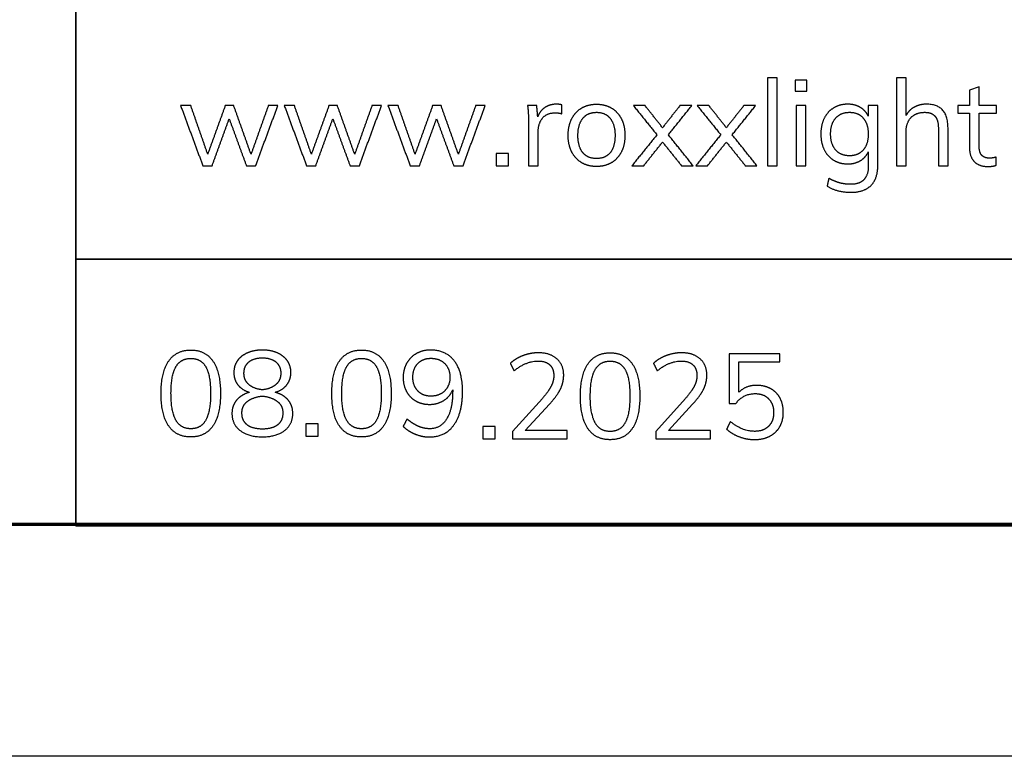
# Model space of a CAD drawing. Header units: millimetres. Extents: x 9946 to 11276, y -3292 to -1962.
# Tile 51 of 170: x 11079 to 11142, y -3292 to -3244. Entities that reach past the tile are written whole.
import ezdxf

# ---------------------------------------------------------------- set-up
doc = ezdxf.new("R2010")
doc.units = ezdxf.units.MM
doc.layers.add('ROXX NEO lite', color=7, linetype='Continuous', true_color=0x000000)

msp = doc.modelspace()

# ---------------------------------------------------------------- linework, layer by layer
at = {"layer": 'ROXX NEO lite', "color": 18, "true_color": 0x000000}
for p, q in [((11140.698, -3248.491), (11140.073, -3248.715)), ((11140.073, -3248.715), (11140.073, -3249.712)), ((11140.698, -3249.712), (11140.698, -3248.491)), ((11134.14, -3249.712), (11133.514, -3249.712)), ((11133.514, -3249.712), (11133.514, -3250.384)), ((11134.14, -3253.566), (11134.14, -3249.712)), ((11140.073, -3249.712), (11139.316, -3249.712)), ((11139.316, -3249.712), (11139.316, -3250.206)), ((11141.811, -3249.712), (11140.698, -3249.712)), ((11141.811, -3250.206), (11141.811, -3249.712)), ((11139.316, -3250.206), (11140.073, -3250.206)), ((11140.073, -3250.206), (11140.073, -3252.415)), ((11140.698, -3252.33), (11140.698, -3250.206)), ((11140.698, -3250.206), (11141.811, -3250.206)), ((11112.415, -3268.657), (11110.492, -3270.789)), ((11111.31, -3270.735), (11112.878, -3269.035)), ((11121.685, -3268.657), (11119.761, -3270.789)), ((11120.58, -3270.735), (11122.148, -3269.035)), ((11110.492, -3270.789), (11110.492, -3271.268)), ((11114.029, -3270.735), (11111.31, -3270.735)), ((11114.029, -3271.268), (11114.029, -3270.735)), ((11119.761, -3270.789), (11119.761, -3271.268)), ((11123.299, -3270.735), (11120.58, -3270.735)), ((11123.299, -3271.268), (11123.299, -3270.735)), ((11110.492, -3271.268), (11114.029, -3271.268)), ((11119.761, -3271.268), (11123.299, -3271.268))]:
    msp.add_line(p, q, dxfattribs=at)
msp.add_lwpolyline([(11275.736, -3291.817), (9945.736, -3291.817), (9945.736, -1961.817), (11275.736, -1961.817)], close=True, dxfattribs=at)
at = {"layer": 'ROXX NEO lite', "color": 18, "lineweight": 70, "true_color": 0x000000}
msp.add_lwpolyline([(11260.736, -3276.817), (9960.736, -3276.817), (9960.736, -1976.817), (11260.736, -1976.817)], close=True, dxfattribs=at)
at = {"layer": 'ROXX NEO lite', "color": 18, "lineweight": 35, "true_color": 0x000000}
msp.add_lwpolyline([(11260.757, -3198.252), (11082.215, -3198.252), (11082.215, -3276.914), (11260.757, -3276.914)], close=True, dxfattribs=at)
msp.add_lwpolyline([(11082.215, -3259.639), (11260.757, -3259.639)], dxfattribs=at)
at = {"layer": 'ROXX NEO lite', "color": 18, "true_color": 0x000000}
for points in [[(11127.628, -3247.912), (11127.315, -3247.912), (11127.002, -3247.912)], [(11127.002, -3247.912), (11127.002, -3250.755), (11127.002, -3253.597)], [(11127.628, -3253.597), (11127.628, -3250.755), (11127.628, -3247.912)], [(11128.779, -3248.066), (11128.779, -3248.422), (11128.779, -3248.777)], [(11129.544, -3248.066), (11129.162, -3248.066), (11128.779, -3248.066)], [(11129.544, -3248.777), (11129.544, -3248.422), (11129.544, -3248.066)], [(11135.971, -3247.912), (11135.658, -3247.912), (11135.345, -3247.912)], [(11135.345, -3247.912), (11135.345, -3250.755), (11135.345, -3253.597)], [(11135.971, -3250.345), (11135.971, -3249.129), (11135.971, -3247.912)], [(11128.779, -3248.777), (11129.162, -3248.777), (11129.544, -3248.777)], [(11089.652, -3249.712), (11089.323, -3249.712), (11088.995, -3249.712)], [(11088.995, -3249.712), (11089.713, -3251.655), (11090.432, -3253.597)], [(11090.749, -3252.848), (11090.2, -3251.28), (11089.652, -3249.712)], [(11091.884, -3249.712), (11091.316, -3251.28), (11090.749, -3252.848)], [(11092.433, -3249.712), (11092.158, -3249.712), (11091.884, -3249.712)], [(11093.553, -3252.856), (11092.993, -3251.284), (11092.433, -3249.712)], [(11094.673, -3249.712), (11094.113, -3251.284), (11093.553, -3252.856)], [(11093.854, -3253.597), (11094.572, -3251.655), (11095.291, -3249.712)], [(11095.291, -3249.712), (11094.982, -3249.712), (11094.673, -3249.712)], [(11096.364, -3249.712), (11096.036, -3249.712), (11095.708, -3249.712)], [(11095.708, -3249.712), (11096.426, -3251.655), (11097.145, -3253.597)], [(11097.461, -3252.848), (11096.913, -3251.28), (11096.364, -3249.712)], [(11098.597, -3249.712), (11098.029, -3251.28), (11097.461, -3252.848)], [(11099.145, -3249.712), (11098.871, -3249.712), (11098.597, -3249.712)], [(11100.265, -3252.856), (11099.705, -3251.284), (11099.145, -3249.712)], [(11101.385, -3249.712), (11100.825, -3251.284), (11100.265, -3252.856)], [(11100.567, -3253.597), (11101.285, -3251.655), (11102.003, -3249.712)], [(11102.003, -3249.712), (11101.694, -3249.712), (11101.385, -3249.712)], [(11103.077, -3249.712), (11102.749, -3249.712), (11102.421, -3249.712)], [(11102.421, -3249.712), (11103.139, -3251.655), (11103.857, -3253.597)], [(11104.174, -3252.848), (11103.626, -3251.28), (11103.077, -3249.712)], [(11105.31, -3249.712), (11104.742, -3251.28), (11104.174, -3252.848)], [(11105.858, -3249.712), (11105.584, -3249.712), (11105.31, -3249.712)], [(11106.978, -3252.856), (11106.418, -3251.284), (11105.858, -3249.712)], [(11108.098, -3249.712), (11107.538, -3251.284), (11106.978, -3252.856)], [(11107.279, -3253.597), (11107.998, -3251.655), (11108.716, -3249.712)], [(11108.716, -3249.712), (11108.407, -3249.712), (11108.098, -3249.712)], [(11112.055, -3249.712), (11111.758, -3249.712), (11111.46, -3249.712)], [(11111.46, -3249.712), (11111.522, -3250.198), (11111.522, -3250.801)], [(11112.117, -3250.43), (11112.086, -3250.071), (11112.055, -3249.712)], [(11113.685, -3249.665), (11113.523, -3249.619), (11113.33, -3249.619)], [(11113.67, -3250.237), (11113.677, -3249.951), (11113.685, -3249.665)], [(11119.069, -3249.712), (11118.691, -3249.712), (11118.312, -3249.712)], [(11118.312, -3249.712), (11119.073, -3250.654), (11119.834, -3251.597)], [(11120.197, -3251.141), (11119.633, -3250.426), (11119.069, -3249.712)], [(11121.325, -3249.712), (11120.761, -3250.426), (11120.197, -3251.141)], [(11120.575, -3251.597), (11121.333, -3250.654), (11122.09, -3249.712)], [(11122.09, -3249.712), (11121.707, -3249.712), (11121.325, -3249.712)], [(11123.202, -3249.712), (11122.823, -3249.712), (11122.445, -3249.712)], [(11122.445, -3249.712), (11123.206, -3250.654), (11123.967, -3251.597)], [(11124.33, -3251.141), (11123.766, -3250.426), (11123.202, -3249.712)], [(11125.458, -3249.712), (11124.894, -3250.426), (11124.33, -3251.141)], [(11124.708, -3251.597), (11125.465, -3250.654), (11126.222, -3249.712)], [(11126.222, -3249.712), (11125.84, -3249.712), (11125.458, -3249.712)], [(11129.467, -3249.712), (11129.154, -3249.712), (11128.841, -3249.712)], [(11128.841, -3249.712), (11128.841, -3251.655), (11128.841, -3253.597)], [(11129.467, -3253.597), (11129.467, -3251.655), (11129.467, -3249.712)], [(11138.682, -3251.156), (11138.682, -3249.619), (11137.284, -3249.619)], [(11091.034, -3253.597), (11091.587, -3252.079), (11092.139, -3250.561)], [(11092.139, -3250.561), (11092.695, -3252.079), (11093.251, -3253.597)], [(11097.747, -3253.597), (11098.299, -3252.079), (11098.852, -3250.561)], [(11098.852, -3250.561), (11099.408, -3252.079), (11099.964, -3253.597)], [(11104.46, -3253.597), (11105.012, -3252.079), (11105.565, -3250.561)], [(11105.565, -3250.561), (11106.121, -3252.079), (11106.677, -3253.597)], [(11111.522, -3250.801), (11111.522, -3252.199), (11111.522, -3253.597)], [(11138.057, -3251.187), (11138.057, -3252.392), (11138.057, -3253.597)], [(11138.682, -3253.597), (11138.682, -3252.377), (11138.682, -3251.156)], [(11112.148, -3253.597), (11112.148, -3252.489), (11112.148, -3251.38)], [(11119.834, -3251.597), (11119.027, -3252.597), (11118.219, -3253.597)], [(11122.175, -3253.597), (11121.375, -3252.597), (11120.575, -3251.597)], [(11123.967, -3251.597), (11123.159, -3252.597), (11122.352, -3253.597)], [(11126.307, -3253.597), (11125.508, -3252.597), (11124.708, -3251.597)], [(11135.971, -3253.597), (11135.971, -3252.485), (11135.971, -3251.373)], [(11118.984, -3253.597), (11119.591, -3252.833), (11120.197, -3252.068)], [(11120.197, -3252.068), (11120.811, -3252.833), (11121.425, -3253.597)], [(11123.117, -3253.597), (11123.723, -3252.833), (11124.33, -3252.068)], [(11124.33, -3252.068), (11124.944, -3252.833), (11125.558, -3253.597)], [(11109.419, -3252.802), (11109.419, -3253.199), (11109.419, -3253.597)], [(11110.215, -3252.802), (11109.817, -3252.802), (11109.419, -3252.802)], [(11110.215, -3253.597), (11110.215, -3253.199), (11110.215, -3252.802)], [(11133.522, -3252.701), (11133.522, -3253.161), (11133.522, -3253.62)], [(11141.795, -3253.574), (11141.795, -3253.308), (11141.795, -3253.041)], [(11090.432, -3253.597), (11090.733, -3253.597), (11091.034, -3253.597)], [(11093.251, -3253.597), (11093.553, -3253.597), (11093.854, -3253.597)], [(11097.145, -3253.597), (11097.446, -3253.597), (11097.747, -3253.597)], [(11099.964, -3253.597), (11100.265, -3253.597), (11100.567, -3253.597)], [(11103.857, -3253.597), (11104.159, -3253.597), (11104.46, -3253.597)], [(11106.677, -3253.597), (11106.978, -3253.597), (11107.279, -3253.597)], [(11109.419, -3253.597), (11109.817, -3253.597), (11110.215, -3253.597)], [(11111.522, -3253.597), (11111.835, -3253.597), (11112.148, -3253.597)], [(11118.219, -3253.597), (11118.602, -3253.597), (11118.984, -3253.597)], [(11121.425, -3253.597), (11121.8, -3253.597), (11122.175, -3253.597)], [(11122.352, -3253.597), (11122.735, -3253.597), (11123.117, -3253.597)], [(11125.558, -3253.597), (11125.933, -3253.597), (11126.307, -3253.597)], [(11127.002, -3253.597), (11127.315, -3253.597), (11127.628, -3253.597)], [(11128.841, -3253.597), (11129.154, -3253.597), (11129.467, -3253.597)], [(11135.345, -3253.597), (11135.658, -3253.597), (11135.971, -3253.597)], [(11138.057, -3253.597), (11138.369, -3253.597), (11138.682, -3253.597)], [(11130.965, -3254.408), (11130.911, -3254.663), (11130.857, -3254.918)], [(11127.803, -3265.768), (11126.153, -3265.768), (11124.504, -3265.768)], [(11124.504, -3265.768), (11124.504, -3267.378), (11124.504, -3268.989)], [(11127.803, -3266.293), (11127.803, -3266.03), (11127.803, -3265.768)], [(11110.345, -3266.386), (11110.465, -3266.629), (11110.584, -3266.872)], [(11119.614, -3266.386), (11119.734, -3266.629), (11119.854, -3266.872)], [(11125.138, -3268.255), (11125.138, -3267.274), (11125.138, -3266.293)], [(11125.138, -3266.293), (11126.47, -3266.293), (11127.803, -3266.293)], [(11126.304, -3267.815), (11125.593, -3267.815), (11125.138, -3268.255)], [(11106.61, -3268.109), (11106.61, -3268.159), (11106.61, -3268.21)], [(11124.504, -3268.989), (11124.724, -3268.989), (11124.944, -3268.989)], [(11097.1, -3270.295), (11097.1, -3270.693), (11097.1, -3271.091)], [(11097.896, -3270.295), (11097.498, -3270.295), (11097.1, -3270.295)], [(11097.896, -3271.091), (11097.896, -3270.693), (11097.896, -3270.295)], [(11103.651, -3269.986), (11103.527, -3270.23), (11103.404, -3270.473)], [(11124.589, -3270.155), (11124.469, -3270.399), (11124.35, -3270.642)], [(11108.56, -3270.472), (11108.56, -3270.87), (11108.56, -3271.268)], [(11109.356, -3270.472), (11108.958, -3270.472), (11108.56, -3270.472)], [(11109.356, -3271.268), (11109.356, -3270.87), (11109.356, -3270.472)], [(11097.1, -3271.091), (11097.498, -3271.091), (11097.896, -3271.091)], [(11108.56, -3271.268), (11108.958, -3271.268), (11109.356, -3271.268)]]:
    msp.add_open_spline(points, degree=2, dxfattribs=at)
for points, knots in [([(11113.33, -3249.619), (11112.913, -3249.619), (11112.588, -3249.828), (11112.264, -3250.036), (11112.117, -3250.43)], [-15, -15, -15, -14, -14, -13, -13, -13]), ([(11115.925, -3253.651), (11116.474, -3253.651), (11116.891, -3253.404), (11117.308, -3253.157), (11117.536, -3252.701), (11117.764, -3252.245), (11117.764, -3251.635), (11117.764, -3251.025), (11117.536, -3250.569), (11117.308, -3250.113), (11116.891, -3249.866), (11116.474, -3249.619), (11115.925, -3249.619), (11115.377, -3249.619), (11114.96, -3249.866), (11114.542, -3250.113), (11114.315, -3250.569), (11114.087, -3251.025), (11114.087, -3251.635), (11114.087, -3252.245), (11114.315, -3252.701), (11114.542, -3253.157), (11114.96, -3253.404), (11115.377, -3253.651), (11115.925, -3253.651)], [-12, -12, -12, -11, -11, -10, -10, -9, -9, -8, -8, -7, -7, -6, -6, -5, -5, -4, -4, -3, -3, -2, -2, -1, -1, 0, 0, 0]), ([(11133.514, -3250.384), (11133.337, -3250.021), (11132.993, -3249.82), (11132.649, -3249.619), (11132.186, -3249.619), (11131.676, -3249.619), (11131.278, -3249.859), (11130.88, -3250.098), (11130.664, -3250.538), (11130.448, -3250.979), (11130.448, -3251.55), (11130.448, -3252.122), (11130.664, -3252.562), (11130.88, -3253.002), (11131.278, -3253.242), (11131.676, -3253.481), (11132.186, -3253.481), (11132.657, -3253.481), (11133.001, -3253.277), (11133.344, -3253.072), (11133.522, -3252.701)], [-22, -22, -22, -21, -21, -20, -20, -19, -19, -18, -18, -17, -17, -16, -16, -15, -15, -14, -14, -13, -13, -12, -12, -12]), ([(11137.284, -3249.619), (11136.844, -3249.619), (11136.5, -3249.804), (11136.156, -3249.99), (11135.971, -3250.345)], [-17, -17, -17, -16, -16, -15, -15, -15]), ([(11112.148, -3251.38), (11112.148, -3250.878), (11112.422, -3250.527), (11112.696, -3250.175), (11113.26, -3250.175), (11113.492, -3250.175), (11113.67, -3250.237)], [-7, -7, -7, -6, -6, -5, -5, -4, -4, -4]), ([(11115.925, -3253.134), (11116.505, -3253.134), (11116.814, -3252.751), (11117.123, -3252.369), (11117.123, -3251.635), (11117.123, -3250.925), (11116.806, -3250.534), (11116.489, -3250.144), (11115.925, -3250.144), (11115.354, -3250.144), (11115.037, -3250.534), (11114.72, -3250.925), (11114.72, -3251.635), (11114.72, -3252.369), (11115.033, -3252.751), (11115.346, -3253.134), (11115.925, -3253.134)], [0, 0, 0, 1, 1, 2, 2, 3, 3, 4, 4, 5, 5, 6, 6, 7, 7, 8, 8, 8]), ([(11132.309, -3252.956), (11132.873, -3252.956), (11133.194, -3252.581), (11133.514, -3252.207), (11133.514, -3251.55), (11133.514, -3250.894), (11133.194, -3250.519), (11132.873, -3250.144), (11132.309, -3250.144), (11131.738, -3250.144), (11131.409, -3250.519), (11131.081, -3250.894), (11131.081, -3251.55), (11131.081, -3252.207), (11131.409, -3252.581), (11131.738, -3252.956), (11132.309, -3252.956)], [0, 0, 0, 1, 1, 2, 2, 3, 3, 4, 4, 5, 5, 6, 6, 7, 7, 8, 8, 8]), ([(11135.971, -3251.373), (11135.971, -3250.809), (11136.295, -3250.476), (11136.62, -3250.144), (11137.16, -3250.144), (11137.624, -3250.144), (11137.84, -3250.395), (11138.057, -3250.646), (11138.057, -3251.187)], [-10, -10, -10, -9, -9, -8, -8, -7, -7, -6, -6, -6]), ([(11140.073, -3252.415), (11140.073, -3253.026), (11140.386, -3253.338), (11140.698, -3253.651), (11141.255, -3253.651), (11141.556, -3253.651), (11141.795, -3253.574)], [-21, -21, -21, -20, -20, -19, -19, -18, -18, -18]), ([(11141.795, -3253.041), (11141.594, -3253.111), (11141.378, -3253.111), (11141.054, -3253.111), (11140.876, -3252.937), (11140.698, -3252.763), (11140.698, -3252.33)], [-17, -17, -17, -16, -16, -15, -15, -14, -14, -14]), ([(11130.857, -3254.918), (11131.498, -3255.32), (11132.387, -3255.32), (11133.252, -3255.32), (11133.696, -3254.876), (11134.14, -3254.432), (11134.14, -3253.566)], [-6, -6, -6, -5, -5, -4, -4, -3, -3, -3]), ([(11133.522, -3253.62), (11133.522, -3254.208), (11133.236, -3254.505), (11132.95, -3254.802), (11132.387, -3254.802), (11131.993, -3254.802), (11131.664, -3254.71), (11131.336, -3254.617), (11130.965, -3254.408)], [-11, -11, -11, -10, -10, -9, -9, -8, -8, -7, -7, -7]), ([(11089.654, -3271.153), (11090.596, -3271.153), (11091.087, -3270.434), (11091.577, -3269.716), (11091.577, -3268.333), (11091.577, -3266.958), (11091.087, -3266.244), (11090.596, -3265.529), (11089.654, -3265.529), (11088.711, -3265.529), (11088.221, -3266.244), (11087.73, -3266.958), (11087.73, -3268.341), (11087.73, -3269.724), (11088.221, -3270.438), (11088.711, -3271.153), (11089.654, -3271.153)], [-8, -8, -8, -7, -7, -6, -6, -5, -5, -4, -4, -3, -3, -2, -2, -1, -1, 0, 0, 0]), ([(11095.123, -3268.264), (11095.602, -3268.117), (11095.868, -3267.781), (11096.135, -3267.445), (11096.135, -3266.989), (11096.135, -3266.549), (11095.903, -3266.22), (11095.671, -3265.892), (11095.25, -3265.711), (11094.829, -3265.529), (11094.289, -3265.529), (11093.748, -3265.529), (11093.327, -3265.711), (11092.906, -3265.892), (11092.674, -3266.22), (11092.442, -3266.549), (11092.442, -3266.989), (11092.442, -3267.445), (11092.705, -3267.781), (11092.968, -3268.117), (11093.462, -3268.264)], [-18, -18, -18, -17, -17, -16, -16, -15, -15, -14, -14, -13, -13, -12, -12, -11, -11, -10, -10, -9, -9, -8, -8, -8]), ([(11100.708, -3271.153), (11101.65, -3271.153), (11102.141, -3270.434), (11102.631, -3269.716), (11102.631, -3268.333), (11102.631, -3266.958), (11102.141, -3266.244), (11101.65, -3265.529), (11100.708, -3265.529), (11099.765, -3265.529), (11099.275, -3266.244), (11098.784, -3266.958), (11098.784, -3268.341), (11098.784, -3269.724), (11099.275, -3270.438), (11099.765, -3271.153), (11100.708, -3271.153)], [-8, -8, -8, -7, -7, -6, -6, -5, -5, -4, -4, -3, -3, -2, -2, -1, -1, 0, 0, 0]), ([(11105.173, -3265.529), (11104.663, -3265.529), (11104.261, -3265.757), (11103.86, -3265.985), (11103.632, -3266.387), (11103.404, -3266.788), (11103.404, -3267.298), (11103.404, -3267.808), (11103.62, -3268.206), (11103.836, -3268.604), (11104.223, -3268.824), (11104.609, -3269.044), (11105.111, -3269.044), (11105.629, -3269.044), (11106.03, -3268.793), (11106.432, -3268.542), (11106.61, -3268.109)], [-28, -28, -28, -27, -27, -26, -26, -25, -25, -24, -24, -23, -23, -22, -22, -21, -21, -20, -20, -20]), ([(11103.404, -3270.473), (11103.751, -3270.797), (11104.203, -3270.975), (11104.655, -3271.153), (11105.126, -3271.153), (11106.131, -3271.153), (11106.691, -3270.376), (11107.251, -3269.6), (11107.251, -3268.202), (11107.251, -3266.92), (11106.71, -3266.224), (11106.169, -3265.529), (11105.173, -3265.529)], [-14, -14, -14, -13, -13, -12, -12, -11, -11, -10, -10, -9, -9, -8, -8, -8]), ([(11112.878, -3269.035), (11113.373, -3268.495), (11113.585, -3268.058), (11113.798, -3267.622), (11113.798, -3267.15), (11113.798, -3266.486), (11113.357, -3266.096), (11112.917, -3265.706), (11112.16, -3265.706), (11111.658, -3265.706), (11111.164, -3265.891), (11110.669, -3266.077), (11110.345, -3266.386)], [-24, -24, -24, -23, -23, -22, -22, -21, -21, -20, -20, -19, -19, -18, -18, -18]), ([(11116.803, -3271.329), (11117.745, -3271.329), (11118.236, -3270.611), (11118.726, -3269.893), (11118.726, -3268.51), (11118.726, -3267.135), (11118.236, -3266.42), (11117.745, -3265.706), (11116.803, -3265.706), (11115.86, -3265.706), (11115.37, -3266.42), (11114.879, -3267.135), (11114.879, -3268.518), (11114.879, -3269.9), (11115.37, -3270.615), (11115.86, -3271.329), (11116.803, -3271.329)], [-8, -8, -8, -7, -7, -6, -6, -5, -5, -4, -4, -3, -3, -2, -2, -1, -1, 0, 0, 0]), ([(11122.148, -3269.035), (11122.643, -3268.495), (11122.855, -3268.058), (11123.067, -3267.622), (11123.067, -3267.15), (11123.067, -3266.486), (11122.627, -3266.096), (11122.187, -3265.706), (11121.43, -3265.706), (11120.928, -3265.706), (11120.433, -3265.891), (11119.939, -3266.077), (11119.614, -3266.386)], [-24, -24, -24, -23, -23, -22, -22, -21, -21, -20, -20, -19, -19, -18, -18, -18]), ([(11089.654, -3270.62), (11090.31, -3270.62), (11090.623, -3270.063), (11090.936, -3269.507), (11090.936, -3268.333), (11090.936, -3267.167), (11090.627, -3266.618), (11090.318, -3266.07), (11089.654, -3266.07), (11088.997, -3266.07), (11088.684, -3266.618), (11088.372, -3267.167), (11088.372, -3268.333), (11088.372, -3269.5), (11088.684, -3270.06), (11088.997, -3270.62), (11089.654, -3270.62)], [0, 0, 0, 1, 1, 2, 2, 3, 3, 4, 4, 5, 5, 6, 6, 7, 7, 8, 8, 8]), ([(11094.289, -3268.086), (11094.845, -3268.024), (11095.173, -3267.75), (11095.501, -3267.476), (11095.501, -3267.035), (11095.501, -3266.58), (11095.181, -3266.317), (11094.86, -3266.054), (11094.289, -3266.054), (11093.717, -3266.054), (11093.396, -3266.317), (11093.076, -3266.58), (11093.076, -3267.035)], [2, 2, 2, 3, 3, 4, 4, 5, 5, 6, 6, 7, 7, 8, 8, 8]), ([(11100.708, -3270.62), (11101.364, -3270.62), (11101.677, -3270.063), (11101.99, -3269.507), (11101.99, -3268.333), (11101.99, -3267.167), (11101.681, -3266.618), (11101.372, -3266.07), (11100.708, -3266.07), (11100.051, -3266.07), (11099.738, -3266.618), (11099.426, -3267.167), (11099.426, -3268.333), (11099.426, -3269.5), (11099.738, -3270.06), (11100.051, -3270.62), (11100.708, -3270.62)], [0, 0, 0, 1, 1, 2, 2, 3, 3, 4, 4, 5, 5, 6, 6, 7, 7, 8, 8, 8]), ([(11105.211, -3268.511), (11105.752, -3268.511), (11106.092, -3268.171), (11106.432, -3267.831), (11106.432, -3267.29), (11106.432, -3266.742), (11106.092, -3266.402), (11105.752, -3266.062), (11105.204, -3266.062), (11104.678, -3266.062), (11104.354, -3266.398), (11104.03, -3266.734), (11104.03, -3267.29), (11104.03, -3267.839), (11104.354, -3268.175), (11104.678, -3268.511), (11105.211, -3268.511)], [0, 0, 0, 1, 1, 2, 2, 3, 3, 4, 4, 5, 5, 6, 6, 7, 7, 8, 8, 8]), ([(11110.584, -3266.872), (11111.357, -3266.239), (11112.145, -3266.239), (11112.631, -3266.239), (11112.894, -3266.482), (11113.157, -3266.726), (11113.157, -3267.181), (11113.157, -3267.529), (11112.979, -3267.877), (11112.801, -3268.224), (11112.415, -3268.657)], [-17, -17, -17, -16, -16, -15, -15, -14, -14, -13, -13, -12, -12, -12]), ([(11116.803, -3270.796), (11117.459, -3270.796), (11117.772, -3270.24), (11118.085, -3269.684), (11118.085, -3268.51), (11118.085, -3267.344), (11117.776, -3266.795), (11117.467, -3266.247), (11116.803, -3266.247), (11116.146, -3266.247), (11115.833, -3266.795), (11115.52, -3267.344), (11115.52, -3268.51), (11115.52, -3269.676), (11115.833, -3270.236), (11116.146, -3270.796), (11116.803, -3270.796)], [0, 0, 0, 1, 1, 2, 2, 3, 3, 4, 4, 5, 5, 6, 6, 7, 7, 8, 8, 8]), ([(11119.854, -3266.872), (11120.626, -3266.239), (11121.414, -3266.239), (11121.901, -3266.239), (11122.164, -3266.482), (11122.426, -3266.726), (11122.426, -3267.181), (11122.426, -3267.529), (11122.249, -3267.877), (11122.071, -3268.224), (11121.685, -3268.657)], [-17, -17, -17, -16, -16, -15, -15, -14, -14, -13, -13, -12, -12, -12]), ([(11093.076, -3267.035), (11093.076, -3267.476), (11093.404, -3267.75), (11093.732, -3268.024), (11094.289, -3268.086)], [0, 0, 0, 1, 1, 2, 2, 2]), ([(11124.35, -3270.642), (11124.682, -3270.959), (11125.169, -3271.14), (11125.655, -3271.322), (11126.157, -3271.322), (11126.721, -3271.322), (11127.142, -3271.102), (11127.563, -3270.881), (11127.791, -3270.48), (11128.019, -3270.078), (11128.019, -3269.561), (11128.019, -3269.043), (11127.81, -3268.649), (11127.602, -3268.255), (11127.212, -3268.035), (11126.822, -3267.815), (11126.304, -3267.815)], [-9, -9, -9, -8, -8, -7, -7, -6, -6, -5, -5, -4, -4, -3, -3, -2, -2, -1, -1, -1]), ([(11093.462, -3268.264), (11092.929, -3268.403), (11092.624, -3268.766), (11092.319, -3269.129), (11092.319, -3269.631), (11092.319, -3270.334), (11092.852, -3270.739), (11093.385, -3271.145), (11094.289, -3271.145), (11095.192, -3271.145), (11095.725, -3270.739), (11096.258, -3270.334), (11096.258, -3269.631), (11096.258, -3269.129), (11095.961, -3268.77), (11095.664, -3268.41), (11095.123, -3268.264)], [-8, -8, -8, -7, -7, -6, -6, -5, -5, -4, -4, -3, -3, -2, -2, -1, -1, 0, 0, 0]), ([(11094.289, -3268.526), (11093.678, -3268.588), (11093.311, -3268.862), (11092.945, -3269.137), (11092.945, -3269.592), (11092.945, -3270.094), (11093.292, -3270.357), (11093.64, -3270.62), (11094.289, -3270.62)], [4, 4, 4, 5, 5, 6, 6, 7, 7, 8, 8, 8]), ([(11094.289, -3270.62), (11094.938, -3270.62), (11095.285, -3270.357), (11095.633, -3270.094), (11095.633, -3269.592), (11095.633, -3269.137), (11095.266, -3268.862), (11094.899, -3268.588), (11094.289, -3268.526)], [0, 0, 0, 1, 1, 2, 2, 3, 3, 4, 4, 4]), ([(11106.61, -3268.21), (11106.61, -3269.353), (11106.219, -3269.986), (11105.829, -3270.62), (11105.119, -3270.62), (11104.756, -3270.62), (11104.4, -3270.469), (11104.045, -3270.318), (11103.651, -3269.986)], [-19, -19, -19, -18, -18, -17, -17, -16, -16, -15, -15, -15]), ([(11124.944, -3268.989), (11125.416, -3268.348), (11126.204, -3268.348), (11126.744, -3268.348), (11127.069, -3268.684), (11127.393, -3269.02), (11127.393, -3269.568), (11127.393, -3270.132), (11127.065, -3270.46), (11126.737, -3270.789), (11126.157, -3270.789), (11125.354, -3270.789), (11124.589, -3270.155)], [-16, -16, -16, -15, -15, -14, -14, -13, -13, -12, -12, -11, -11, -10, -10, -10])]:
    msp.add_open_spline(points, degree=2, knots=knots, dxfattribs=at)

doc.saveas('drawing.dxf')
